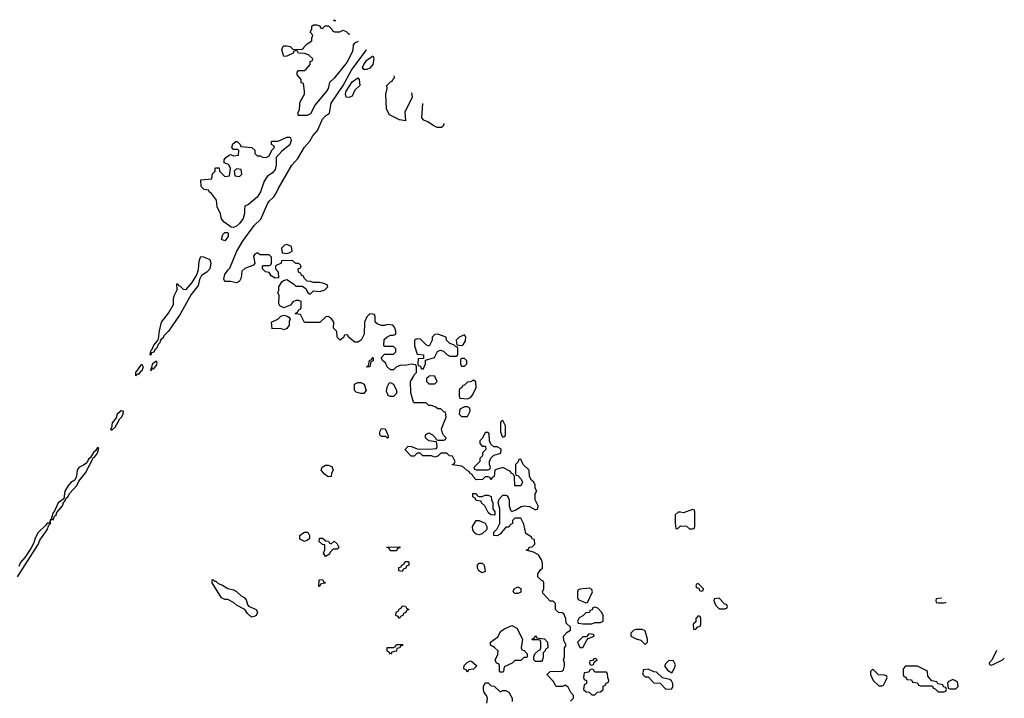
# Model space of a CAD drawing. Header units: inches. Extents: x 2735672 to 2903319, y 894031 to 1029782.
# Tile 138 of 167: x 2805825 to 2812477, y 1007830 to 1012414. Entities that reach past the tile are written whole.
import ezdxf

# ---------------------------------------------------------------- set-up
doc = ezdxf.new("R2010")
doc.units = ezdxf.units.IN
doc.header["$MEASUREMENT"] = 0
for name, color, linetype in [('C8000', 7, 'Continuous'), ('C8001', 7, 'Continuous'), ('C8010', 7, 'Continuous')]:
    doc.layers.add(name, color=color, linetype=linetype)

msp = doc.modelspace()

# ---------------------------------------------------------------- linework, layer by layer
at = {"layer": 'C8000', "color": 4}
for points, elevation in [([(2808150, 1009888.7), (2808128.9, 1009888.9), (2808098, 1009898), (2808086, 1009910), (2808087.3, 1009952.7), (2808110, 1009962), (2808130, 1009962), (2808151.1, 1009951.1), (2808164.7, 1009910)], 12), ([(2808350, 1009868.7), (2808328.9, 1009868.9), (2808315.3, 1009875.3), (2808303.1, 1009903.1), (2808308.4, 1009931.6), (2808322, 1009958), (2808330, 1009962), (2808351.1, 1009951.1), (2808371.3, 1009910), (2808371.3, 1009888.7)], 12), ([(2808890, 1009978), (2808871.6, 1009968.4), (2808850, 1009966), (2808830, 1009946), (2808818, 1009942), (2808810, 1009926), (2808798, 1009922), (2808794, 1009910), (2808794, 1009870), (2808798, 1009858), (2808850, 1009852), (2808870, 1009862), (2808883.1, 1009876.9), (2808908.7, 1009930), (2808907.3, 1009967.3)], 12), ([(2806510, 1009771.5), (2806483.7, 1009750), (2806476.7, 1009723.3), (2806449, 1009690), (2806444, 1009656), (2806438, 1009650), (2806442.8, 1009642.8), (2806450, 1009644), (2806470, 1009662), (2806501.7, 1009718.3), (2806513.3, 1009730), (2806524.5, 1009750), (2806526, 1009770)], 16), ([(2808850, 1009798), (2808830, 1009798), (2808798, 1009782), (2808794, 1009750), (2808810, 1009734), (2808850, 1009734), (2808868, 1009770), (2808866, 1009790)], 12), ([(2809090, 1009706), (2809078, 1009702), (2809074, 1009690), (2809074, 1009630), (2809082, 1009602), (2809090, 1009594), (2809102, 1009598), (2809106, 1009610), (2809106, 1009670)], 12), ([(2808310, 1009586), (2808298, 1009598), (2808270, 1009598), (2808258, 1009610), (2808258, 1009630), (2808270, 1009652), (2808294, 1009650), (2808312, 1009610), (2808314, 1009590)], 12), ([(2808990, 1009626), (2808970, 1009626), (2808952.7, 1009587.3), (2808934, 1009570), (2808934, 1009550), (2808950, 1009534), (2808972.7, 1009532.7), (2808974, 1009510), (2808952.7, 1009487.3), (2808951.6, 1009468.4), (2808934, 1009450), (2808934, 1009430), (2808894, 1009390), (2808898, 1009378), (2808910, 1009374), (2808990, 1009374), (2809002, 1009378), (2809006, 1009390), (2808998, 1009410), (2808998, 1009430), (2809008.4, 1009451.6), (2809028.4, 1009471.6), (2809074.6, 1009485.4), (2809078, 1009510), (2809075.3, 1009515.3), (2809050, 1009528), (2809028, 1009528), (2809007.3, 1009547.3), (2808998, 1009570), (2808996.4, 1009616.4)], 12), ([(2807910, 1009326), (2807883.1, 1009343.1), (2807862, 1009370), (2807868.9, 1009391.1), (2807890, 1009404.7), (2807910, 1009404.7), (2807934.8, 1009394.8), (2807942, 1009370), (2807932, 1009350), (2807930, 1009328)], 12), ([(2808930, 1009194), (2808950, 1009194), (2808970, 1009202), (2808990, 1009202), (2809010, 1009194), (2809012, 1009170), (2809022, 1009150), (2809022, 1009110), (2809034, 1009090), (2809034, 1009070), (2809030, 1009066), (2809008.7, 1009068.7), (2808990, 1009086), (2808968, 1009130), (2808946, 1009150), (2808942, 1009162), (2808910, 1009166), (2808902, 1009182), (2808886, 1009190), (2808887.3, 1009212.7), (2808910, 1009214), (2808918, 1009198)], 12), ([(2808930, 1008934), (2808910, 1008939), (2808895.3, 1008950), (2808885.6, 1008965.6), (2808884, 1008990), (2808910, 1009032), (2808930, 1009032), (2808970, 1009012), (2808982, 1008990), (2808982, 1008970), (2808950, 1008942)], 12), ([(2807750, 1008888.7), (2807723.1, 1008903.1), (2807718, 1008910), (2807718, 1008930), (2807730, 1008942), (2807750, 1008952), (2807771.6, 1008951.6), (2807782, 1008930), (2807782, 1008910), (2807770, 1008898)], 12), ([(2807930, 1008874), (2807950, 1008892), (2807970, 1008874), (2807982, 1008850), (2807970, 1008838), (2807942, 1008838), (2807922, 1008818), (2807916.9, 1008803.1), (2807890, 1008788), (2807878, 1008810), (2807887.3, 1008832.7), (2807886, 1008866), (2807870, 1008868), (2807848.9, 1008888.9), (2807850, 1008912), (2807870, 1008912), (2807892.7, 1008892.7), (2807911.6, 1008891.6), (2807918, 1008878)], 12), ([(2808330, 1008826), (2808322, 1008842), (2808306, 1008850), (2808392.7, 1008852.7), (2808392.7, 1008847.3), (2808378, 1008842), (2808370, 1008826)], 12), ([(2808410, 1008686), (2808386, 1008690), (2808387.3, 1008712.7), (2808402, 1008718), (2808406, 1008730), (2808422, 1008738), (2808430, 1008754), (2808450, 1008754), (2808454, 1008750), (2808454, 1008730), (2808438, 1008722), (2808434, 1008710), (2808418, 1008702)], 12), ([(2808950, 1008678), (2808926, 1008690), (2808918, 1008710), (2808918, 1008730), (2808930, 1008742), (2808950, 1008742), (2808962, 1008730), (2808970, 1008686)], 12), ([(2807142, 1008622), (2807150, 1008622), (2807165.4, 1008605.4), (2807194.4, 1008594.4), (2807230, 1008571.3), (2807270, 1008562), (2807290, 1008551.3), (2807322, 1008522), (2807342, 1008510), (2807355.3, 1008495.3), (2807363.6, 1008463.6), (2807371.6, 1008451.6), (2807422, 1008430), (2807432, 1008410), (2807422, 1008390), (2807410, 1008382), (2807390, 1008378), (2807363.1, 1008403.1), (2807346, 1008430), (2807290, 1008458), (2807270, 1008478), (2807230, 1008498), (2807210, 1008498), (2807188.9, 1008508.9), (2807126, 1008610), (2807126, 1008630), (2807130, 1008632)], 12), ([(2807846, 1008586), (2807848.7, 1008630), (2807870, 1008632), (2807878, 1008618), (2807892, 1008610), (2807858, 1008602), (2807850, 1008586)], 12), ([(2809170, 1008538), (2809158, 1008550), (2809166, 1008570), (2809190, 1008582), (2809211.6, 1008571.6), (2809210, 1008548), (2809190, 1008538)], 12), ([(2809674.6, 1008574.6), (2809612.7, 1008567.3), (2809598, 1008562), (2809594, 1008550), (2809594, 1008510), (2809598, 1008498), (2809650, 1008474), (2809662, 1008478), (2809694, 1008550), (2809690, 1008566)], 12), ([(2808390, 1008368), (2808382, 1008382), (2808366, 1008390), (2808368.4, 1008411.6), (2808382, 1008418), (2808390, 1008434), (2808402, 1008438), (2808410, 1008454), (2808431.6, 1008451.6), (2808438, 1008438), (2808454, 1008430), (2808438, 1008422), (2808434, 1008410), (2808418, 1008402), (2808414, 1008390), (2808398, 1008382)], 12), ([(2809710, 1008446), (2809698, 1008442), (2809692.7, 1008427.3), (2809678, 1008422), (2809674, 1008410), (2809650, 1008408), (2809630, 1008386), (2809605.4, 1008374.6), (2809594, 1008350), (2809598, 1008338), (2809632.7, 1008332.7), (2809690, 1008332), (2809710, 1008342), (2809750, 1008342), (2809766, 1008350), (2809768, 1008390), (2809758, 1008410), (2809730, 1008438)], 12), ([(2809070, 1008006), (2809066, 1008010), (2809066, 1008050), (2809062, 1008062), (2809047.3, 1008067.3), (2809038, 1008090), (2809056.4, 1008123.6), (2809058, 1008150), (2809033.6, 1008173.6), (2809006, 1008190), (2809006, 1008210), (2809054.6, 1008245.4), (2809076.4, 1008283.6), (2809100.4, 1008299.6), (2809150, 1008322), (2809183.6, 1008303.6), (2809222, 1008230), (2809214, 1008170), (2809218, 1008158), (2809232.7, 1008152.7), (2809254, 1008130), (2809254, 1008110), (2809250, 1008106), (2809230, 1008106), (2809210, 1008086), (2809170, 1008086), (2809151.6, 1008068.4), (2809098, 1008042), (2809094, 1008010), (2809090, 1008006)], 12), ([(2809310, 1008078), (2809298, 1008090), (2809298, 1008110), (2809306, 1008130), (2809330, 1008154), (2809342, 1008158), (2809346, 1008170), (2809346, 1008210), (2809342, 1008222), (2809330, 1008226), (2809290, 1008226), (2809286, 1008230), (2809302, 1008238), (2809310, 1008254), (2809318, 1008238), (2809371.6, 1008231.6), (2809392, 1008210), (2809394, 1008170), (2809378, 1008162), (2809374, 1008150), (2809362, 1008138), (2809362, 1008110), (2809358, 1008090), (2809350, 1008078)], 12), ([(2809670, 1008266), (2809654, 1008246), (2809630, 1008246), (2809594, 1008210), (2809610, 1008174), (2809630, 1008174), (2809656.4, 1008223.6), (2809666, 1008234), (2809706, 1008250), (2809702, 1008262)], 12), ([(2808330, 1008128), (2808322, 1008142), (2808308.4, 1008148.4), (2808307.3, 1008172.7), (2808350, 1008174), (2808362, 1008178), (2808366, 1008190), (2808372.7, 1008192.7), (2808412.7, 1008192.7), (2808410, 1008186), (2808398, 1008182), (2808394, 1008170), (2808374, 1008166), (2808371.1, 1008148.9), (2808338, 1008142)], 12), ([(2809718, 1008098), (2809703.6, 1008096.4), (2809694, 1008086), (2809678, 1008082), (2809674, 1008070), (2809678, 1008058), (2809690, 1008054), (2809702, 1008058), (2809706, 1008074), (2809726, 1008090)], 12), ([(2808850, 1008006), (2808842, 1008022), (2808826, 1008030), (2808828.4, 1008051.6), (2808847.3, 1008072.7), (2808870, 1008082), (2808879.6, 1008079.6), (2808914, 1008050), (2808890, 1008026), (2808858, 1008022)], 12), ([(2809690, 1008026), (2809678, 1008022), (2809670, 1008006), (2809638, 1008002), (2809634, 1007970), (2809638, 1007958), (2809654, 1007950), (2809654, 1007930), (2809638, 1007922), (2809634, 1007890), (2809652.7, 1007872.7), (2809671.6, 1007871.6), (2809690, 1007854), (2809710, 1007854), (2809728.4, 1007871.6), (2809750, 1007874), (2809766, 1007890), (2809767.3, 1007912.7), (2809782, 1007918), (2809786, 1007930), (2809802, 1007938), (2809806, 1007950), (2809798, 1007970), (2809796.4, 1007996.4), (2809790, 1008006), (2809710, 1008006), (2809702, 1008022)], 12)]:
    msp.add_lwpolyline(points, close=True, dxfattribs=dict(at, elevation=elevation))
for points, elevation in [([(2809546, 1007810), (2809566, 1007830), (2809566, 1007850), (2809548.4, 1007868.4), (2809530, 1007906), (2809510, 1007918), (2809491.3, 1007908.7), (2809449, 1007909), (2809430, 1007946), (2809388.4, 1007988.4), (2809388.4, 1007991.6), (2809410, 1008012), (2809487.3, 1008012.7), (2809498, 1008022), (2809506, 1008050), (2809506, 1008070), (2809498, 1008090), (2809506, 1008110), (2809506, 1008170), (2809518, 1008190), (2809500.4, 1008220.4), (2809498, 1008250), (2809523.1, 1008276.9), (2809546, 1008290), (2809546, 1008310), (2809518, 1008338), (2809515.3, 1008370), (2809500.4, 1008400.4), (2809490, 1008408), (2809466, 1008410), (2809446, 1008430), (2809446, 1008470), (2809430, 1008486), (2809410, 1008486), (2809360.4, 1008540.4), (2809358, 1008550), (2809366, 1008570), (2809366, 1008610), (2809362, 1008622), (2809347.3, 1008627.3), (2809326, 1008650), (2809326, 1008670), (2809343.1, 1008696.9), (2809358, 1008710), (2809356.4, 1008743.6), (2809350, 1008766), (2809330, 1008798), (2809296.4, 1008816.4), (2809246, 1008830), (2809262, 1008838), (2809266, 1008850), (2809287.3, 1008852.7), (2809306, 1008870), (2809302, 1008902), (2809290, 1008906), (2809280.4, 1008920.4), (2809244, 1008944), (2809230, 1009006), (2809210, 1009046), (2809170, 1009046), (2809154, 1009030), (2809154, 1009010), (2809138, 1009002), (2809130, 1008986), (2809110, 1008986), (2809070, 1008938), (2809050, 1008928), (2809028, 1008930), (2809028.4, 1008951.6), (2809050, 1008974), (2809068, 1009010), (2809068, 1009110), (2809058, 1009150), (2809064, 1009176), (2809090, 1009202), (2809110, 1009202), (2809118, 1009198), (2809125.4, 1009185.4), (2809131, 1009171), (2809131.3, 1009130), (2809141, 1009101), (2809150, 1009092), (2809178, 1009102), (2809213.6, 1009126.4), (2809231.1, 1009131.1), (2809270, 1009126), (2809310, 1009102), (2809326, 1009110), (2809328, 1009130), (2809308, 1009170), (2809308, 1009210), (2809318, 1009230), (2809308.4, 1009248.4), (2809308, 1009270), (2809298, 1009290), (2809283.1, 1009303.1), (2809268.4, 1009328.4), (2809266, 1009370), (2809226, 1009410), (2809210, 1009446), (2809198, 1009442), (2809192.7, 1009427.3), (2809174, 1009410), (2809174, 1009350), (2809178, 1009338), (2809190, 1009334), (2809214, 1009310), (2809222, 1009290), (2809210, 1009266), (2809170, 1009266), (2809167.3, 1009327.3), (2809162, 1009342), (2809146, 1009350), (2809142, 1009362), (2809090, 1009388), (2809043.6, 1009376.4), (2809034, 1009370), (2809031.6, 1009328.4), (2809018, 1009322), (2809010, 1009306), (2809002, 1009322), (2808990, 1009326), (2808970, 1009326), (2808951.6, 1009308.4), (2808910, 1009306), (2808886, 1009330), (2808882, 1009342), (2808866, 1009350), (2808862, 1009362), (2808850, 1009366), (2808826, 1009390), (2808810, 1009398), (2808750, 1009406), (2808748, 1009410), (2808762, 1009418), (2808766, 1009430), (2808750, 1009466), (2808728.7, 1009468.7), (2808710, 1009486), (2808670, 1009486), (2808650, 1009466), (2808630, 1009458), (2808607.3, 1009467.3), (2808548.4, 1009468.4), (2808530, 1009486), (2808510, 1009486), (2808490, 1009466), (2808470, 1009466), (2808428.4, 1009508.4), (2808428.4, 1009511.6), (2808450, 1009534), (2808471.6, 1009531.6), (2808510, 1009514), (2808590, 1009512), (2808642, 1009518), (2808646, 1009530), (2808642, 1009562), (2808588.4, 1009568.4), (2808566, 1009590), (2808566, 1009610), (2808580.4, 1009619.6), (2808590, 1009622), (2808614, 1009610), (2808632.7, 1009592.7), (2808638, 1009578), (2808650, 1009574), (2808690, 1009574), (2808702, 1009578), (2808706, 1009590), (2808687.3, 1009607.3), (2808680.4, 1009620.4), (2808675.3, 1009650), (2808706, 1009730), (2808702, 1009762), (2808690, 1009766), (2808670, 1009786), (2808650, 1009786), (2808636.4, 1009796.4), (2808607.3, 1009807.3), (2808590, 1009808), (2808570, 1009826), (2808490, 1009826), (2808486, 1009830), (2808467.3, 1009892.7), (2808466, 1009970), (2808482.4, 1010000)], 12), ([(2808584.8, 1010000), (2808574, 1009990), (2808574, 1009970), (2808590, 1009954), (2808630, 1009954), (2808646, 1009970), (2808632.7, 1010000)], 12), ([(2805810, 1008650.6), (2805950, 1008868), (2805961.5, 1008898.5), (2806010, 1008967.7), (2806020.7, 1008999.3), (2806031.8, 1009010), (2806032.9, 1009027.1), (2806040.4, 1009039.6), (2806050, 1009036), (2806060.1, 1009059.9), (2806071.5, 1009070), (2806075.6, 1009084.4), (2806113.3, 1009130), (2806122.7, 1009157.3), (2806130, 1009161), (2806138, 1009182), (2806150, 1009191), (2806163.6, 1009216.4), (2806210, 1009267.7), (2806223.3, 1009296.7), (2806270, 1009354), (2806323.2, 1009456.8), (2806330, 1009458.8), (2806350, 1009486.8), (2806358.6, 1009518.6), (2806350, 1009524), (2806338, 1009502), (2806323, 1009490), (2806303.9, 1009456.1), (2806290, 1009445.2), (2806278.6, 1009421.4), (2806255.8, 1009404.2), (2806223.8, 1009390), (2806212.4, 1009370), (2806207.6, 1009330), (2806196.7, 1009303.3), (2806170, 1009286.6), (2806153.4, 1009270), (2806130, 1009228), (2806123.5, 1009176.5), (2806085.5, 1009150), (2806054.8, 1009085.2), (2806050, 1009084), (2806038.8, 1009050), (2806039.8, 1009040.2), (2806030, 1009035.3), (2806026, 1009014), (2806010, 1009012), (2806001.6, 1008998.4), (2805948.4, 1008950), (2805929, 1008911), (2805919.9, 1008880.1), (2805898.9, 1008841.1), (2805859.7, 1008780.3), (2805830, 1008746.6), (2805819.4, 1008720.6)], 16), ([(2810000, 1008295.3), (2809990, 1008295.3), (2809974, 1008290), (2809954, 1008270), (2809954, 1008250), (2809994, 1008230), (2810000, 1008228.3)], 12), ([(2808982, 1007798), (2808986, 1007830), (2808978, 1007850), (2808962, 1007870), (2808958, 1007890), (2808958, 1007910), (2808970, 1007934), (2808990, 1007934), (2809010, 1007914), (2809030, 1007912), (2809070, 1007874), (2809090, 1007882), (2809110, 1007882), (2809130, 1007872), (2809152, 1007830), (2809152.7, 1007807.3)], 12)]:
    msp.add_lwpolyline(points, dxfattribs=dict(at, elevation=elevation))
at = {"layer": 'C8001', "color": 4}
for points, elevation in [([(2807961.4, 1012406), (2807950, 1012406), (2807946, 1012410), (2807953.2, 1012413.6)], 12), ([(2808110.5, 1012265.8), (2808086, 1012254), (2808076.9, 1012243.1), (2808075.3, 1012210), (2808070, 1012194), (2808035, 1012125), (2807950, 1012019.6), (2807917.3, 1011990), (2807908.5, 1011950), (2807898.3, 1011930), (2807821.3, 1011838.7), (2807790, 1011778), (2807766.3, 1011766.3), (2807707.3, 1011767.3), (2807706, 1011790), (2807715.3, 1011804.7), (2807716.4, 1011843.6), (2807720.4, 1011859.6), (2807748, 1011910), (2807748, 1011930), (2807742, 1011982), (2807727.3, 1011987.3), (2807726, 1012010), (2807700.4, 1012040.4), (2807700.4, 1012059.6), (2807708.9, 1012071.1), (2807748.4, 1012071.6), (2807760.4, 1012079.6), (2807788, 1012110), (2807788.4, 1012131.6), (2807802, 1012138), (2807806, 1012150), (2807776.4, 1012176.4), (2807750, 1012186), (2807708.4, 1012188.4), (2807702, 1012202), (2807690, 1012206), (2807678, 1012202), (2807671.6, 1012188.4), (2807630, 1012168), (2807610, 1012166), (2807595.3, 1012210), (2807602, 1012230), (2807610, 1012236), (2807630, 1012238), (2807651.6, 1012231.6), (2807670, 1012214), (2807727.3, 1012212.7), (2807742, 1012218), (2807746, 1012230), (2807766, 1012250), (2807798, 1012270), (2807798, 1012290), (2807806, 1012310), (2807788, 1012330), (2807798, 1012350), (2807798, 1012370), (2807810, 1012378), (2807830, 1012378), (2807851.6, 1012371.6), (2807858, 1012358), (2807870, 1012354), (2807888.4, 1012371.6), (2807912, 1012372), (2807934, 1012350), (2807938, 1012338), (2807952.7, 1012332.7), (2807987.3, 1012332.7), (2808010, 1012342), (2808030, 1012334), (2808050, 1012314), (2808054.6, 1012318.6)], 12), ([(2808482.4, 1010000), (2808490, 1010014), (2808506, 1010030), (2808506, 1010070), (2808502, 1010082), (2808470, 1010088), (2808430, 1010079), (2808399.6, 1010080.4), (2808370, 1010068), (2808350, 1010048), (2808330, 1010048), (2808308, 1010070), (2808295.3, 1010095.3), (2808278, 1010110), (2808266, 1010130), (2808290, 1010154), (2808350, 1010154), (2808366, 1010170), (2808366, 1010190), (2808350, 1010206), (2808290, 1010206), (2808286, 1010210), (2808287.3, 1010252.7), (2808306, 1010270), (2808330, 1010282), (2808350, 1010282), (2808366, 1010290), (2808366, 1010310), (2808356.4, 1010336.4), (2808346, 1010350), (2808310, 1010355.3), (2808290, 1010348), (2808270, 1010348), (2808240.4, 1010360.4), (2808226, 1010370), (2808226, 1010410), (2808222, 1010422), (2808190, 1010426), (2808170, 1010406), (2808154, 1010370), (2808151.1, 1010288.9), (2808132, 1010250), (2808110, 1010235.3), (2808090, 1010235.3), (2808046, 1010270), (2808042, 1010282), (2808030, 1010286), (2808018, 1010282), (2808014, 1010270), (2807990, 1010248), (2807969.3, 1010269.3), (2807967.3, 1010307.3), (2807946, 1010330), (2807948, 1010370), (2807930, 1010398), (2807910, 1010408), (2807892.7, 1010407.3), (2807852, 1010368), (2807750, 1010368), (2807722, 1010422), (2807690, 1010426), (2807686, 1010430), (2807702, 1010438), (2807710, 1010454), (2807722, 1010458), (2807726, 1010470), (2807726, 1010510), (2807710, 1010518), (2807690, 1010518), (2807670, 1010508), (2807654.4, 1010485.6), (2807610, 1010468), (2807582, 1010482), (2807574.6, 1010494.6), (2807578, 1010550), (2807568, 1010570), (2807574.6, 1010585.4), (2807575.3, 1010610), (2807596.4, 1010643.6), (2807608, 1010652), (2807630, 1010658), (2807674, 1010630), (2807690, 1010614), (2807732.7, 1010612.7), (2807758, 1010598), (2807770, 1010574), (2807782, 1010562), (2807790, 1010562), (2807810, 1010582), (2807850, 1010578), (2807874.6, 1010585.4), (2807886, 1010590), (2807906, 1010610), (2807902, 1010622), (2807873.6, 1010633.6), (2807850, 1010639), (2807810, 1010638), (2807790, 1010646), (2807767.3, 1010647.3), (2807747.3, 1010667.3), (2807742, 1010682), (2807730, 1010686), (2807722, 1010702), (2807708.4, 1010708.4), (2807706, 1010730), (2807722, 1010738), (2807726, 1010750), (2807710, 1010766), (2807690, 1010766), (2807667.3, 1010787.3), (2807594, 1010786), (2807591.3, 1010768.7), (2807554, 1010750), (2807554, 1010730), (2807572, 1010710), (2807574, 1010670), (2807550, 1010668), (2807523.1, 1010683.1), (2807510, 1010706), (2807486, 1010710), (2807466, 1010730), (2807466, 1010750), (2807470, 1010754), (2807510, 1010754), (2807522, 1010758), (2807526, 1010770), (2807526, 1010810), (2807510, 1010826), (2807450, 1010826), (2807430, 1010838), (2807414, 1010830), (2807403.6, 1010816.4), (2807414, 1010770), (2807403.6, 1010756.4), (2807346.4, 1010733.6), (2807324.7, 1010715.3), (2807321, 1010670), (2807310, 1010648), (2807290, 1010635.3), (2807250, 1010646), (2807210, 1010646), (2807204, 1010664), (2807210, 1010692), (2807230, 1010722), (2807244.7, 1010735.3), (2807290, 1010846), (2807330, 1010915.5), (2807410, 1011024), (2807454.5, 1011065.5), (2807498.7, 1011170), (2807510, 1011187.7), (2807542.5, 1011217.5), (2807558.4, 1011241.6), (2807570, 1011271), (2807664.2, 1011430), (2807703.3, 1011476.7), (2807750, 1011553.4), (2807786, 1011594), (2807805.1, 1011630), (2807835.8, 1011664.2), (2807870, 1011742), (2807890, 1011763.8), (2807916.9, 1011783.1), (2807929.9, 1011850.1), (2808011, 1011969), (2808066.2, 1012073.8), (2808168.7, 1012210), (2808168.8, 1012210.3)], 12), ([(2808150, 1012078), (2808142, 1012090), (2808150, 1012111), (2808170, 1012141), (2808200.4, 1012159.6), (2808210.6, 1012170.4)], 8), ([(2808214, 1012167.2), (2808218, 1012150), (2808211.3, 1012110), (2808190, 1012086), (2808170, 1012078), (2808150, 1012078)], 8), ([(2808473, 1011920.2), (2808476, 1011890), (2808426, 1011790), (2808432, 1011730), (2808390, 1011737.2), (2808324, 1011770), (2808302, 1011810), (2808299, 1011910), (2808308, 1011950), (2808306, 1011970), (2808330, 1011994), (2808342, 1011998), (2808346, 1012010), (2808358, 1012022), (2808353.9, 1012033.8)], 8), ([(2808691, 1011712.3), (2808691, 1011709), (2808685.4, 1011694.6), (2808675.3, 1011684.7), (2808646.3, 1011686.3), (2808618.6, 1011698.6), (2808583.2, 1011723.2), (2808554.6, 1011734.6), (2808542, 1011750), (2808549, 1011847.7)], 8), ([(2808632.7, 1010000), (2808630, 1010006), (2808592.7, 1010007.3), (2808584.8, 1010000)], 12)]:
    msp.add_lwpolyline(points, dxfattribs=dict(at, elevation=elevation))
for points, elevation in [([(2808050, 1011888.7), (2808029.6, 1011889.6), (2808025.6, 1011910), (2808029.7, 1011930), (2808070, 1011994), (2808110, 1012022), (2808118, 1012010), (2808122, 1011970), (2808090, 1011938), (2808070, 1011898)], 8), ([(2807270, 1011009.5), (2807252.9, 1011012.9), (2807205.2, 1011045.2), (2807189.2, 1011069.2), (2807182, 1011102), (2807158, 1011150), (2807153.6, 1011193.6), (2807120.4, 1011240.4), (2807106, 1011250), (2807102, 1011262), (2807070, 1011266), (2807050, 1011286), (2807048.4, 1011331.6), (2807122, 1011338), (2807128.4, 1011371.6), (2807146, 1011390), (2807146, 1011410), (2807150, 1011414), (2807172.7, 1011412.7), (2807174, 1011390), (2807210, 1011354), (2807242, 1011358), (2807248, 1011410), (2807234.6, 1011434.6), (2807207.3, 1011447.3), (2807207.3, 1011467.3), (2807216.4, 1011483.6), (2807240.4, 1011499.6), (2807250, 1011502), (2807270, 1011494), (2807302, 1011498), (2807306, 1011530), (2807298, 1011538), (2807270, 1011538), (2807258, 1011550), (2807264.7, 1011575.3), (2807286, 1011590), (2807294, 1011590), (2807314, 1011570), (2807318, 1011558), (2807394, 1011550), (2807412.7, 1011532.7), (2807414, 1011510), (2807430, 1011494), (2807450, 1011494), (2807465.4, 1011485.4), (2807490, 1011482), (2807510, 1011494), (2807527.3, 1011532.7), (2807546, 1011550), (2807542, 1011562), (2807526, 1011570), (2807526, 1011590), (2807530, 1011594), (2807570, 1011594), (2807630, 1011621), (2807650, 1011621), (2807655.5, 1011615.5), (2807658.4, 1011598.4), (2807650, 1011569.5), (2807594.8, 1011525.2), (2807558, 1011482), (2807558.4, 1011430), (2807550, 1011402.7), (2807530, 1011377), (2807501.3, 1011358.7), (2807492.2, 1011347.8), (2807477.1, 1011322.9), (2807452.4, 1011250), (2807430, 1011215.6), (2807370, 1011165.2), (2807346.8, 1011153.2), (2807342.8, 1011137.2), (2807344, 1011104), (2807333.8, 1011070), (2807310, 1011038), (2807290, 1011019.6)], 12), ([(2807290, 1011406), (2807274, 1011390), (2807278, 1011358), (2807310, 1011354), (2807326, 1011370), (2807322, 1011402)], 12), ([(2807210, 1010920.9), (2807189, 1010930), (2807197.2, 1010962.8), (2807210, 1010976), (2807230, 1010976), (2807234, 1010970), (2807232.4, 1010950)], 12), ([(2807630, 1010895.3), (2807614, 1010890), (2807594, 1010870), (2807598, 1010838), (2807630, 1010834), (2807650, 1010842), (2807666, 1010850), (2807662, 1010882)], 12), ([(2806710, 1010147.6), (2806705.2, 1010150), (2806710, 1010178), (2806716.5, 1010183.5), (2806730, 1010216), (2806756.5, 1010243.5), (2806762.7, 1010257.3), (2806768.9, 1010311.1), (2806782.7, 1010370), (2806830, 1010431.3), (2806864, 1010490), (2806864, 1010530), (2806870, 1010554), (2806888, 1010590), (2806886, 1010630), (2806894, 1010630), (2806898, 1010618), (2806910, 1010614), (2806930, 1010594), (2806950, 1010592), (2806990, 1010638), (2807022, 1010690), (2807033.6, 1010726.4), (2807036.4, 1010783.6), (2807046, 1010810), (2807050, 1010814), (2807067.3, 1010812.7), (2807110, 1010794), (2807116.4, 1010770), (2807108.4, 1010730), (2807090, 1010708.4), (2807053.8, 1010686.2), (2807040.3, 1010659.7), (2807030, 1010619.3), (2806982.3, 1010557.7), (2806910, 1010424.7), (2806830, 1010309.7), (2806800.5, 1010279.5), (2806790, 1010259.3), (2806782.5, 1010257.5), (2806774.6, 1010245.4), (2806772, 1010230), (2806760.7, 1010219.3), (2806750, 1010193.2), (2806736.7, 1010183.3), (2806730, 1010167), (2806716, 1010164)], 12), ([(2807610, 1010318), (2807587.3, 1010327.3), (2807530, 1010326), (2807526, 1010370), (2807568.9, 1010391.1), (2807590, 1010412), (2807610, 1010418), (2807631.6, 1010411.6), (2807643.6, 1010403.6), (2807652, 1010390), (2807645.4, 1010374.6), (2807644.7, 1010350), (2807630, 1010328)], 12), ([(2808650, 1010288.7), (2808630, 1010288), (2808612, 1010270), (2808611.6, 1010248.4), (2808592, 1010208), (2808570, 1010218), (2808530, 1010258), (2808503.6, 1010256.4), (2808492.7, 1010247.3), (2808491.3, 1010210), (2808510, 1010154), (2808554, 1010150), (2808554, 1010126), (2808518, 1010122), (2808514, 1010090), (2808518, 1010078), (2808532.7, 1010072.7), (2808538, 1010058), (2808550, 1010054), (2808566, 1010090), (2808566, 1010114), (2808628.4, 1010131.6), (2808647.3, 1010172.7), (2808660.4, 1010179.6), (2808670, 1010182), (2808690, 1010172), (2808710, 1010152), (2808730, 1010142), (2808778, 1010142), (2808786, 1010150), (2808786, 1010190), (2808782, 1010202), (2808770, 1010206), (2808758, 1010218), (2808730, 1010226), (2808708.4, 1010248.4), (2808706, 1010270)], 12), ([(2808830, 1010286), (2808794, 1010270), (2808774, 1010250), (2808778, 1010218), (2808810, 1010214), (2808822, 1010218), (2808836.4, 1010243.6), (2808838, 1010270)], 12), ([(2806610, 1010008), (2806610, 1010031.3), (2806650, 1010086), (2806659.1, 1010070), (2806650, 1010042.7), (2806642, 1010038), (2806630, 1010019.3), (2806620.7, 1010019.3)], 12), ([(2806750, 1010108), (2806722.4, 1010090), (2806714.8, 1010070), (2806716.9, 1010063.1), (2806710, 1010058), (2806710, 1010042), (2806723.1, 1010056.9), (2806730, 1010054.8), (2806750, 1010081), (2806753.8, 1010093.8)], 16), ([(2808170, 1010066), (2808169, 1010070), (2808182, 1010078), (2808188.7, 1010111.3), (2808202, 1010118), (2808210, 1010134), (2808214, 1010130), (2808212, 1010110), (2808198, 1010102), (2808190, 1010068)], 12), ([(2808830, 1010126), (2808810, 1010126), (2808802, 1010118), (2808802, 1010090), (2808810, 1010074), (2808830, 1010074), (2808846, 1010090), (2808846, 1010110)], 12)]:
    msp.add_lwpolyline(points, close=True, dxfattribs=dict(at, elevation=elevation))
at = {"layer": 'C8010', "color": 4, "elevation": 12}
for points in [[(2810370, 1009106), (2810310, 1009082), (2810290, 1009088), (2810272.7, 1009087.3), (2810254, 1009070), (2810252.7, 1009012.7), (2810258, 1008978), (2810270, 1008974), (2810290, 1008994), (2810330, 1008992), (2810350, 1008974), (2810370, 1008974), (2810382, 1008978), (2810386, 1008990), (2810386, 1009090), (2810382, 1009102)], [(2810410, 1008606), (2810398, 1008602), (2810394, 1008590), (2810398, 1008578), (2810414, 1008574), (2810418, 1008558), (2810430, 1008554), (2810442, 1008558), (2810446, 1008570)], [(2810550, 1008506), (2810518, 1008502), (2810514, 1008490), (2810522, 1008470), (2810530, 1008454), (2810550, 1008434), (2810590, 1008434), (2810602, 1008438), (2810606, 1008450), (2810602, 1008462), (2810587.3, 1008467.3)], [(2810410, 1008386), (2810394, 1008370), (2810392.7, 1008347.3), (2810374, 1008330), (2810378, 1008298), (2810390, 1008294), (2810407.3, 1008312.7), (2810422, 1008318), (2810426, 1008330), (2810426, 1008370), (2810422, 1008382)], [(2810210, 1008086), (2810190, 1008066), (2810182, 1008050), (2810201, 1008021), (2810230, 1008002), (2810250, 1008034), (2810255.3, 1008055.3), (2810242, 1008082)], [(2810070, 1008026), (2810038, 1008022), (2810034, 1007990), (2810050, 1007974), (2810070, 1007974), (2810110, 1007934), (2810152.7, 1007932.7), (2810190, 1007892), (2810230, 1007894), (2810238, 1007910), (2810238, 1007930), (2810228.4, 1007948.4), (2810216.4, 1007956.4), (2810167.3, 1007967.3), (2810127.3, 1008007.3), (2810108.4, 1008008.4)], [(2811590, 1008026), (2811574, 1008010), (2811574, 1007990), (2811592, 1007950), (2811630, 1007914), (2811650, 1007914), (2811662, 1007918), (2811678, 1007950), (2811686, 1007970), (2811682, 1007982), (2811667.3, 1007987.3), (2811628.4, 1007988.4)], [(2811890, 1008048), (2811810, 1008046), (2811794, 1008030), (2811794, 1007990), (2811798, 1007978), (2811812.7, 1007972.7), (2811818, 1007958), (2811850, 1007954), (2811858, 1007938), (2811890, 1007934), (2811898, 1007918), (2811910, 1007914), (2811990, 1007914), (2811998, 1007898), (2812012.7, 1007892.7), (2812030, 1007874), (2812070, 1007874), (2812082, 1007878), (2812086, 1007890), (2812082, 1007902), (2812067.3, 1007907.3), (2812062, 1007922), (2812027.3, 1007927.3), (2812022, 1007942), (2811987.3, 1007947.3), (2811960.4, 1007980.4), (2811958, 1008010), (2811950, 1008018)], [(2812130, 1007958), (2812098, 1007942), (2812094, 1007930), (2812098, 1007898), (2812110, 1007894), (2812150, 1007894), (2812166, 1007910), (2812162, 1007942)]]:
    msp.add_lwpolyline(points, close=True, dxfattribs=at)
for points in [[(2812051, 1008508), (2812050, 1008506), (2812018, 1008502), (2812014, 1008490), (2812018, 1008478), (2812030, 1008474), (2812070, 1008474), (2812082, 1008478), (2812082.1, 1008478.3)], [(2810000, 1008228.3), (2810022, 1008222), (2810050, 1008194), (2810066, 1008210), (2810066, 1008230), (2810050, 1008286), (2810030, 1008295.3), (2810000, 1008295.3)], [(2812423.6, 1008152.6), (2812392.7, 1008087.3), (2812374, 1008070), (2812378, 1008058), (2812390, 1008054), (2812410, 1008062), (2812466, 1008090), (2812477.4, 1008101.4)]]:
    msp.add_lwpolyline(points, dxfattribs=at)

doc.saveas('drawing.dxf')
